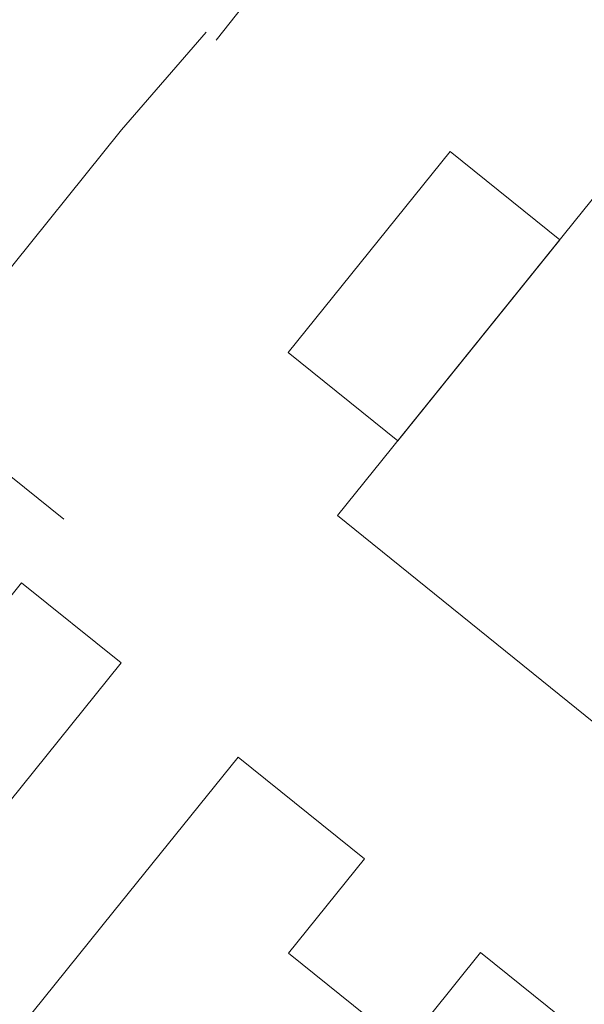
# Model space of a CAD drawing. Header units: metres. Extents: x 187916 to 189411, y 333285 to 334910.
# Tile 92 of 256: x 188407 to 188422, y 334411 to 334437. Entities that reach past the tile are written whole.
import ezdxf

# ---------------------------------------------------------------- set-up
doc = ezdxf.new("R2010")
doc.units = ezdxf.units.M
doc.linetypes.add('VW-1-1_STREEP', pattern=[2, 1, -1])
for name, color, linetype, lineweight in [('B-ME-IE-TERREINAFSCHEIDING_DOORGANG-G', 253, 'Continuous', 18), ('B-ME-IE-TERREINAFSCHEIDING_NATUURLIJK_HAAG-G', 253, 'IE-TERREINAFSCHEIDING-NATUURLIJK-HAAG', 18), ('B-ME-OG-BEBOUWING_HOOFDGEBOUW-G', 253, 'Continuous', 18), ('B-WE-IE-TERREINAFSCHEIDING_KUNSTMATIG_HEKWERK-G', 253, 'IE-TERREINAFSCHEIDING_KUNSTMATIG-SO', 15), ('B-WE-OG-BEBOUWING-GV', 253, 'Continuous', 15), ('B-WE-OG-BEBOUWING_LUIFEL-GV', 253, 'Continuous', 15), ('B-WE-OG-TERREIN_ERF-GV', 253, 'Continuous', 15), ('N-WE-VW-MARKERING_LANGS_STREEP_11-G', 251, 'VW-1-1_STREEP', 0)]:
    doc.layers.add(name, color=color, linetype=linetype, lineweight=lineweight)
doc.linetypes.add('IE-TERREINAFSCHEIDING-NATUURLIJK-HAAG', pattern='A,7,-1.5,[67,NLCS.SHX,S=0.75,R=45,X=0,Y=0],-1.5', length=10)
doc.linetypes.add('IE-TERREINAFSCHEIDING_KUNSTMATIG-SO', pattern='A,4,[82,NLCS.SHX,S=0.75,R=90,X=0,Y=0],4,-2', length=10)

# ---------------------------------------------------------------- blocks, each defined once
blk = doc.blocks.new('DTM')
at = {"layer": 'B-ME-IE-TERREINAFSCHEIDING_DOORGANG-G', "ltscale": 0.2, "flags": 128}
blk.add_lwpolyline([(188406.853, 334429.497), (188406.521, 334429.702), (188409.806, 334433.781)], dxfattribs=at)
at = {"layer": 'B-ME-IE-TERREINAFSCHEIDING_NATUURLIJK_HAAG-G', "ltscale": 0.2, "flags": 128}
blk.add_lwpolyline([(188409.806, 334433.781), (188412.003, 334436.313)], dxfattribs=at)
at = {"layer": 'B-ME-OG-BEBOUWING_HOOFDGEBOUW-G', "ltscale": 0.2, "flags": 128}
blk.add_lwpolyline([(188394.263, 334418.779), (188402.174, 334428.606), (188408.311, 334423.677)], dxfattribs=at)
at = {"layer": 'B-WE-IE-TERREINAFSCHEIDING_KUNSTMATIG_HEKWERK-G', "ltscale": 0.2, "flags": 128}
blk.add_lwpolyline([(188412.26, 334436.109), (188415.988, 334440.819)], dxfattribs=at)
at = {"layer": 'B-WE-OG-BEBOUWING-GV', "ltscale": 0.2, "flags": 128}
blk.add_lwpolyline([(188415.411, 334423.775), (188423.455, 334417.287), (188425.213, 334419.404), (188428.494, 334416.833), (188433.826, 334423.626), (188430.484, 334426.224), (188430.57, 334426.476), (188422.706, 334432.818)], close=True, dxfattribs=at)
for points in [[(188404.148, 334412.916), (188406.556, 334415.931), (188409.795, 334419.951), (188407.213, 334422.028), (188405.243, 334419.583), (188403.163, 334421.257), (188406.325, 334425.182)], [(188447.875, 334389.312), (188445.771, 334391.004), (188443.801, 334388.559), (188440.786, 334390.985), (188442.756, 334393.43), (188433.851, 334400.595), (188431.881, 334398.15), (188428.866, 334400.576), (188430.836, 334403.022), (188419.126, 334412.443), (188417.156, 334409.998), (188414.14, 334412.424), (188416.11, 334414.87), (188412.831, 334417.508), (188409.583, 334413.477), (188407.199, 334410.512)]]:
    blk.add_lwpolyline(points, dxfattribs=at)
at = {"layer": 'B-WE-OG-BEBOUWING_LUIFEL-GV', "ltscale": 0.2, "flags": 128}
blk.add_lwpolyline([(188421.181, 334430.928), (188418.34, 334433.219), (188414.134, 334428.005), (188416.974, 334425.713)], close=True, dxfattribs=at)
at = {"layer": 'B-WE-OG-TERREIN_ERF-GV', "ltscale": 0.2, "flags": 128}
for points in [[(188407.199, 334410.512), (188409.583, 334413.477), (188412.831, 334417.508), (188416.11, 334414.87), (188414.14, 334412.424), (188417.156, 334409.998), (188419.126, 334412.443), (188430.836, 334403.022), (188428.866, 334400.576), (188431.881, 334398.15), (188433.851, 334400.595), (188442.756, 334393.43), (188440.786, 334390.985), (188443.801, 334388.559), (188445.771, 334391.004), (188447.875, 334389.312)], [(188406.325, 334425.182), (188403.163, 334421.257), (188405.243, 334419.583), (188407.213, 334422.028), (188409.795, 334419.951), (188406.556, 334415.931), (188404.148, 334412.916)]]:
    blk.add_lwpolyline(points, dxfattribs=at)
blk.add_lwpolyline([(188415.411, 334423.775), (188422.706, 334432.818), (188430.57, 334426.476), (188430.484, 334426.224), (188433.826, 334423.626), (188428.494, 334416.833), (188425.213, 334419.404), (188423.455, 334417.287)], close=True, dxfattribs=at)
blk = doc.blocks.new('markering')
at = {"layer": 'N-WE-VW-MARKERING_LANGS_STREEP_11-G', "const_width": 0.1, "flags": 128}
blk.add_lwpolyline([(188397.691, 334433.076, -0.002807), (188409.33, 334446.751), (188419.451, 334458.576), (188429.606, 334470.378), (188437.459, 334479.483), (188445.336, 334488.575), (188446.561, 334489.968)], format="xyb", dxfattribs=at)

msp = doc.modelspace()

# ---------------------------------------------------------------- block references
for name in ['DTM', 'markering']:
    msp.add_blockref(name, (0, 0))

doc.saveas('drawing.dxf')
